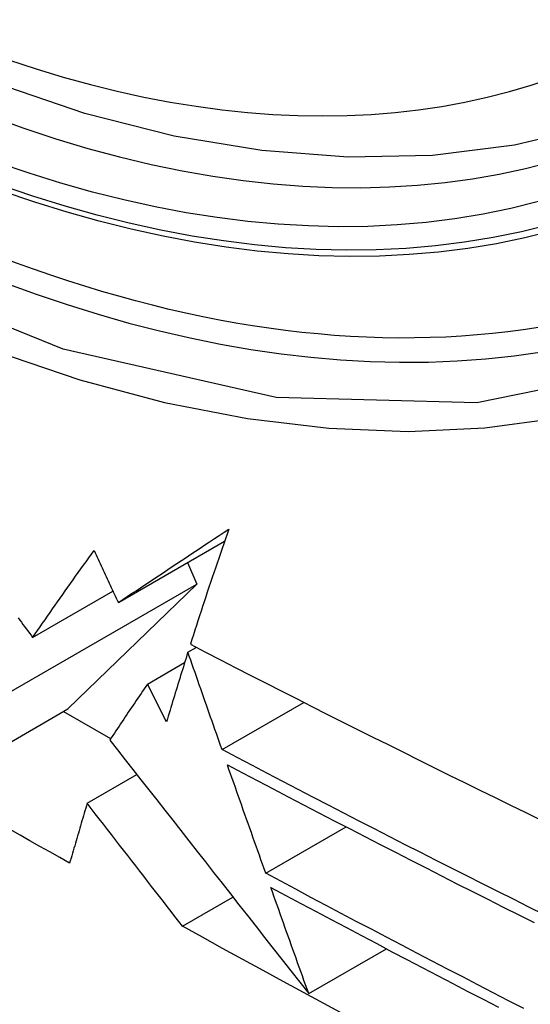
# Model space of a CAD drawing. Header units: inches. Extents: x 429.4 to 505.1, y 166.8 to 235.9.
# Tile 14 of 113: x 430.2976 to 430.383, y 216.9745 to 217.1392. Entities that reach past the tile are written whole.
import ezdxf

# ---------------------------------------------------------------- set-up
doc = ezdxf.new("R2010")
doc.units = ezdxf.units.IN
doc.header["$MEASUREMENT"] = 0
doc.layers.add('Visible Edges(ANSI)', color=7, linetype='Continuous', lineweight=25)
doc.layers.add('Visible Tangent Edges(ANSI)', color=7, linetype='Continuous', lineweight=25)

msp = doc.modelspace()

# ---------------------------------------------------------------- linework, layer by layer
at = {"layer": 'Visible Edges(ANSI)'}
for p, q in [((430.31407, 217.0417), (430.33184, 217.05196)), ((430.32562, 217.04837), (430.32722, 217.04477)), ((430.29541, 217.02641), (430.32722, 217.04477)), ((430.32722, 217.04477), (430.30565, 217.02389)), ((430.29974, 217.03585), (430.31317, 217.0436)), ((430.3257, 217.03338), (430.3271, 217.03419)), ((430.31892, 217.02805), (430.32516, 217.03165)), ((430.32214, 217.02173), (430.31892, 217.02805)), ((430.33141, 217.01708), (430.34509, 217.02498)), ((430.28379, 217.01126), (430.30565, 217.02389)), ((430.30491, 217.02346), (430.31278, 217.01892)), ((430.30886, 217.0081), (430.31717, 217.0129)), ((430.33872, 216.9964), (430.35216, 217.00416)), ((430.32479, 216.98754), (430.33323, 216.99242)), ((430.3459, 216.97626), (430.35889, 216.98376))]:
    msp.add_line(p, q, dxfattribs=at)
at = {"layer": 'Visible Edges(ANSI)', "flags": 128}
for points in [[(430.41789, 217.13181), (430.40601, 217.12587), (430.39345, 217.12133), (430.38029, 217.1182), (430.36661, 217.11648), (430.35252, 217.11618), (430.33809, 217.11728), (430.32338, 217.11973), (430.30846, 217.12352), (430.2934, 217.1286), (430.27825, 217.13494), (430.26307, 217.14251), (430.24792, 217.15125), (430.23287, 217.16113), (430.21796, 217.1721), (430.20327, 217.1841), (430.18886, 217.19709), (430.17478, 217.211), (430.16109, 217.22576), (430.14786, 217.24132)], [(430.31407, 217.0417), (430.3148, 217.04219), (430.31554, 217.04268), (430.31628, 217.04317), (430.31703, 217.04367), (430.31777, 217.04417), (430.31852, 217.04467), (430.31928, 217.04517), (430.32003, 217.04567), (430.32079, 217.04618), (430.32155, 217.04668), (430.32232, 217.04719), (430.32308, 217.0477), (430.32386, 217.04821), (430.32463, 217.04873), (430.32541, 217.04924), (430.32619, 217.04976), (430.32697, 217.05028), (430.32776, 217.0508), (430.32855, 217.05132), (430.32934, 217.05185), (430.33014, 217.05238), (430.33094, 217.05291), (430.33174, 217.05344), (430.33254, 217.05397)], [(430.33254, 217.05397), (430.33226, 217.05315), (430.33197, 217.05234), (430.33169, 217.05152), (430.33141, 217.05071), (430.33113, 217.0499), (430.33085, 217.04908), (430.33057, 217.04827), (430.3303, 217.04746), (430.33002, 217.04666), (430.32975, 217.04585), (430.32948, 217.04504), (430.32921, 217.04424), (430.32895, 217.04344), (430.32868, 217.04263), (430.32842, 217.04183), (430.32816, 217.04103), (430.3279, 217.04024), (430.32764, 217.03944), (430.32738, 217.03865), (430.32712, 217.03785), (430.32687, 217.03706), (430.32662, 217.03627), (430.32637, 217.03548), (430.32612, 217.0347)], [(430.29974, 217.03585), (430.30015, 217.03644), (430.30056, 217.03703), (430.30097, 217.03762), (430.30139, 217.03822), (430.30181, 217.03882), (430.30223, 217.03941), (430.30265, 217.04001), (430.30307, 217.04062), (430.30349, 217.04122), (430.30392, 217.04182), (430.30434, 217.04243), (430.30477, 217.04303), (430.3052, 217.04364), (430.30563, 217.04425), (430.30606, 217.04486), (430.30649, 217.04547), (430.30693, 217.04608), (430.30736, 217.04669), (430.3078, 217.0473), (430.30824, 217.04791), (430.30868, 217.04852), (430.30912, 217.04914), (430.30956, 217.04975), (430.31, 217.05037)], [(430.31, 217.05037), (430.31017, 217.05), (430.31034, 217.04964), (430.31051, 217.04928), (430.31068, 217.04892), (430.31085, 217.04856), (430.31102, 217.0482), (430.31119, 217.04784), (430.31136, 217.04748), (430.31153, 217.04711), (430.3117, 217.04675), (430.31187, 217.04639), (430.31203, 217.04603), (430.3122, 217.04567), (430.31237, 217.04531), (430.31254, 217.04495), (430.31271, 217.04459), (430.31288, 217.04422), (430.31305, 217.04386), (430.31322, 217.0435), (430.31339, 217.04314), (430.31356, 217.04278), (430.31373, 217.04242), (430.3139, 217.04206), (430.31407, 217.0417)], [(430.2973, 217.03911), (430.29758, 217.03875), (430.29785, 217.03838), (430.29812, 217.03802), (430.29839, 217.03765), (430.29866, 217.03729), (430.29893, 217.03693), (430.2992, 217.03657), (430.29947, 217.03621), (430.29974, 217.03585)], [(430.32612, 217.0347), (430.32864, 217.03339), (430.33117, 217.03209), (430.3337, 217.03079), (430.33623, 217.02949), (430.33877, 217.02819), (430.34131, 217.0269), (430.34385, 217.02561), (430.3464, 217.02432), (430.34895, 217.02303), (430.3515, 217.02174), (430.35406, 217.02046), (430.35661, 217.01918), (430.35917, 217.01791), (430.36173, 217.01663), (430.36429, 217.01536), (430.36685, 217.01409), (430.36941, 217.01283), (430.37197, 217.01156), (430.37453, 217.0103), (430.37709, 217.00905), (430.37965, 217.00779), (430.38221, 217.00654), (430.38477, 217.00529)], [(430.3257, 217.03338), (430.32555, 217.03289), (430.3254, 217.0324), (430.32524, 217.03191), (430.32509, 217.03143), (430.32494, 217.03094), (430.32479, 217.03045), (430.32464, 217.02996), (430.32449, 217.02948), (430.32434, 217.02899), (430.32419, 217.0285), (430.32404, 217.02802), (430.32389, 217.02753), (430.32374, 217.02705), (430.32359, 217.02656), (430.32345, 217.02608), (430.3233, 217.02559), (430.32315, 217.02511), (430.32301, 217.02462), (430.32286, 217.02414), (430.32271, 217.02366), (430.32257, 217.02318), (430.32242, 217.02269), (430.32228, 217.02221), (430.32214, 217.02173)], [(430.33141, 217.01708), (430.33117, 217.01776), (430.33093, 217.01844), (430.33069, 217.01911), (430.33046, 217.01979), (430.33022, 217.02047), (430.32998, 217.02115), (430.32974, 217.02183), (430.3295, 217.02251), (430.32927, 217.02318), (430.32903, 217.02386), (430.32879, 217.02454), (430.32855, 217.02522), (430.32831, 217.0259), (430.32808, 217.02658), (430.32784, 217.02726), (430.3276, 217.02794), (430.32736, 217.02862), (430.32713, 217.0293), (430.32689, 217.02998), (430.32665, 217.03066), (430.32641, 217.03134), (430.32618, 217.03202), (430.32594, 217.0327), (430.3257, 217.03338)], [(430.31892, 217.02805), (430.31865, 217.02766), (430.31839, 217.02726), (430.31812, 217.02687), (430.31786, 217.02648), (430.31759, 217.02609), (430.31732, 217.02569), (430.31706, 217.0253), (430.3168, 217.02491), (430.31653, 217.02452), (430.31627, 217.02413), (430.31601, 217.02374), (430.31574, 217.02335), (430.31548, 217.02296), (430.31522, 217.02257), (430.31496, 217.02218), (430.3147, 217.02179), (430.31444, 217.0214), (430.31418, 217.02101), (430.31392, 217.02063), (430.31366, 217.02024), (430.3134, 217.01985), (430.31315, 217.01947), (430.31289, 217.01908), (430.31263, 217.01869)], [(430.31263, 217.01869), (430.31392, 217.01705), (430.31522, 217.01539), (430.31652, 217.01373), (430.31784, 217.01205), (430.31916, 217.01037), (430.32049, 217.00868), (430.32182, 217.00697), (430.32317, 217.00526), (430.32452, 217.00353), (430.32588, 217.0018), (430.32725, 217.00005), (430.32863, 216.99829), (430.33001, 216.99652), (430.33141, 216.99474), (430.33282, 216.99295), (430.33423, 216.99114), (430.33565, 216.98933), (430.33709, 216.9875), (430.33853, 216.98566), (430.33998, 216.98381), (430.34145, 216.98194), (430.34292, 216.98006), (430.3444, 216.97817), (430.3459, 216.97626)], [(430.38532, 216.98944), (430.38272, 216.99074), (430.38013, 216.99204), (430.37754, 216.99334), (430.37495, 216.99465), (430.37237, 216.99595), (430.36979, 216.99726), (430.36721, 216.99856), (430.36463, 216.99987), (430.36206, 217.00118), (430.35949, 217.0025), (430.35692, 217.00381), (430.35436, 217.00513), (430.3518, 217.00645), (430.34924, 217.00777), (430.34668, 217.00909), (430.34413, 217.01042), (430.34158, 217.01175), (430.33903, 217.01308), (430.33649, 217.01441), (430.33395, 217.01575), (430.33141, 217.01708)], [(430.33872, 216.9964), (430.33845, 216.99715), (430.33819, 216.99791), (430.33792, 216.99866), (430.33765, 216.99942), (430.33738, 217.00017), (430.33711, 217.00093), (430.33685, 217.00168), (430.33658, 217.00244), (430.33631, 217.00319), (430.33604, 217.00395), (430.33578, 217.00471), (430.33551, 217.00546), (430.33524, 217.00622), (430.33497, 217.00697), (430.33471, 217.00773), (430.33444, 217.00849), (430.33417, 217.00924), (430.3339, 217.01), (430.33364, 217.01076), (430.33337, 217.01151), (430.3331, 217.01227), (430.33284, 217.01303), (430.33257, 217.01378), (430.3323, 217.01454)], [(430.3323, 217.01454), (430.33485, 217.0132), (430.33739, 217.01186), (430.33994, 217.01052), (430.34249, 217.00918), (430.34504, 217.00785), (430.3476, 217.00652), (430.35015, 217.00519), (430.35272, 217.00387), (430.35528, 217.00255), (430.35785, 217.00122), (430.36041, 216.99991), (430.36298, 216.99859), (430.36555, 216.99728), (430.36813, 216.99596), (430.3707, 216.99465), (430.37328, 216.99335), (430.37586, 216.99204), (430.37844, 216.99074), (430.38102, 216.98944), (430.3836, 216.98814)], [(430.30886, 217.0081), (430.30874, 217.00768), (430.30861, 217.00726), (430.30849, 217.00684), (430.30837, 217.00643), (430.30824, 217.00601), (430.30812, 217.00559), (430.30799, 217.00517), (430.30787, 217.00475), (430.30775, 217.00433), (430.30763, 217.00392), (430.3075, 217.0035), (430.30738, 217.00308), (430.30726, 217.00266), (430.30713, 217.00224), (430.30701, 217.00183), (430.30689, 217.00141), (430.30677, 217.00099), (430.30665, 217.00058), (430.30652, 217.00016), (430.3064, 216.99974), (430.30628, 216.99933), (430.30616, 216.99891), (430.30604, 216.9985), (430.30592, 216.99808)], [(430.32479, 216.98754), (430.32416, 216.98835), (430.32353, 216.98917), (430.32289, 216.98999), (430.32224, 216.99082), (430.3216, 216.99166), (430.32095, 216.9925), (430.32029, 216.99334), (430.31963, 216.99419), (430.31897, 216.99505), (430.31831, 216.9959), (430.31764, 216.99677), (430.31697, 216.99763), (430.3163, 216.9985), (430.31563, 216.99937), (430.31495, 217.00024), (430.31427, 217.00111), (430.3136, 217.00198), (430.31292, 217.00286), (430.31224, 217.00373), (430.31157, 217.00461), (430.31089, 217.00548), (430.31021, 217.00636), (430.30954, 217.00723), (430.30886, 217.0081)], [(430.30592, 216.99808), (430.30426, 216.99902), (430.3026, 216.99996), (430.30094, 217.0009), (430.29928, 217.00184), (430.29763, 217.00278), (430.29598, 217.00372)], [(430.38188, 216.97376), (430.37932, 216.97508), (430.37676, 216.9764), (430.3742, 216.97773), (430.37165, 216.97905), (430.3691, 216.98037), (430.36655, 216.9817), (430.36401, 216.98303), (430.36147, 216.98436), (430.35893, 216.98569), (430.3564, 216.98702), (430.35386, 216.98835), (430.35133, 216.98969), (430.34881, 216.99103), (430.34628, 216.99237), (430.34376, 216.99371), (430.34124, 216.99505), (430.33872, 216.9964)], [(430.33956, 216.99403), (430.34208, 216.99268), (430.34461, 216.99133), (430.34714, 216.98998), (430.34967, 216.98864), (430.3522, 216.9873), (430.35473, 216.98596), (430.35727, 216.98462), (430.3598, 216.98328), (430.36234, 216.98195), (430.36489, 216.98062), (430.36743, 216.97929), (430.36998, 216.97796), (430.37252, 216.97663), (430.37507, 216.97531), (430.37763, 216.97398)], [(430.3459, 216.97626), (430.34563, 216.977), (430.34537, 216.97774), (430.3451, 216.97848), (430.34484, 216.97922), (430.34458, 216.97996), (430.34431, 216.9807), (430.34405, 216.98144), (430.34378, 216.98218), (430.34352, 216.98292), (430.34326, 216.98366), (430.34299, 216.9844), (430.34273, 216.98514), (430.34246, 216.98588), (430.3422, 216.98662), (430.34193, 216.98736), (430.34167, 216.9881), (430.34141, 216.98884), (430.34114, 216.98959), (430.34088, 216.99033), (430.34062, 216.99107), (430.34035, 216.99181), (430.34009, 216.99255), (430.33983, 216.99329), (430.33956, 216.99403)], [(430.35184, 216.97277), (430.34844, 216.97461), (430.34504, 216.97645), (430.34165, 216.97829), (430.33826, 216.98014), (430.33489, 216.98198), (430.33151, 216.98383), (430.32815, 216.98569), (430.32479, 216.98754)]]:
    msp.add_lwpolyline(points, dxfattribs=at)
at = {"layer": 'Visible Edges(ANSI)'}
msp.add_ellipse((430.25408, 217.39865), major_axis=(0.15748, -0.27276), ratio=0.57735, start_param=2.363977, end_param=7.060801, dxfattribs=at)
msp.add_ellipse((430.2506, 217.39665), major_axis=(0.15994, -0.27703), ratio=0.57735, dxfattribs=at)
at = {"layer": 'Visible Tangent Edges(ANSI)', "flags": 128}
for points in [[(430.49904, 217.25144), (430.49612, 217.21024), (430.48771, 217.17319), (430.47395, 217.14107), (430.45521, 217.11466), (430.43197, 217.09459), (430.40474, 217.08134), (430.37403, 217.0751), (430.34045, 217.076), (430.30486, 217.08405), (430.268, 217.09903), (430.2307, 217.12067), (430.19391, 217.14839), (430.15827, 217.18169), (430.1247, 217.21977), (430.09398, 217.26168)], [(430.0989, 217.24898), (430.11089, 217.2324), (430.12336, 217.21636), (430.13627, 217.2009), (430.14958, 217.18607), (430.16324, 217.17194), (430.17719, 217.15856), (430.19137, 217.14601), (430.20573, 217.13432), (430.22023, 217.12351), (430.23483, 217.11361), (430.24949, 217.10465), (430.26418, 217.09667), (430.27881, 217.08971), (430.29331, 217.0838), (430.30765, 217.07894), (430.32178, 217.07515), (430.33566, 217.07245), (430.34926, 217.07083), (430.36251, 217.07031), (430.37538, 217.07089), (430.38778, 217.07257), (430.3997, 217.07533), (430.4111, 217.07916)]]:
    msp.add_lwpolyline(points, dxfattribs=at)
at = {"layer": 'Visible Tangent Edges(ANSI)'}
for centre, major_axis, start_param, end_param in [((430.25309, 217.39808), (-0.17318, 0.29996), 5.05527, 10.652693), ((430.25304, 217.39805), (0.15059, -0.26083), 4.097754, 6.89782)]:
    msp.add_ellipse(centre, major_axis=major_axis, ratio=0.57735, start_param=start_param, end_param=end_param, dxfattribs=at)
for centre, major_axis in [((430.25368, 217.39842), (-0.17111, 0.29637)), ((430.25071, 217.39671), (0.1627, -0.2818)), ((430.2506, 217.39665), (-0.1621, 0.28076))]:
    msp.add_ellipse(centre, major_axis=major_axis, ratio=0.57735, dxfattribs=at)

doc.saveas('drawing.dxf')
